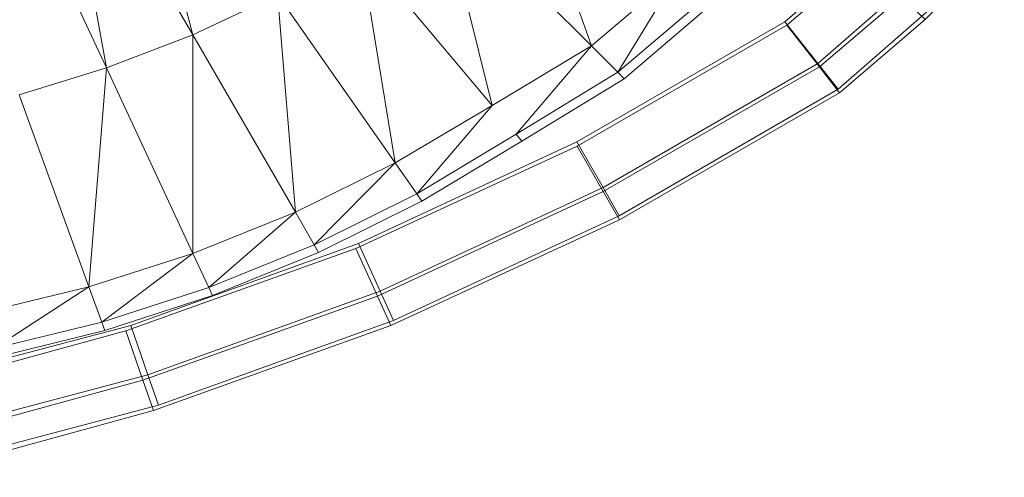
# Model space of a CAD drawing. Header units: metres. Extents: x 391.1 to 430.4, y 12.7 to 28.4.
# Tile 114 of 168: x 407.9349 to 408.0648, y 26.2733 to 26.3337. Entities that reach past the tile are written whole.
import ezdxf

# ---------------------------------------------------------------- set-up
doc = ezdxf.new("R2010")
doc.units = ezdxf.units.M
doc.layers.add('A-DETL-____-MBND', color=7, linetype='Continuous', lineweight=18)

# ---------------------------------------------------------------- blocks, each defined once
blk = doc.blocks.new('Family - Inodor PB-155487-02_PCI_P0')
at = {"layer": 'A-DETL-____-MBND', "color": 253, "true_color": 0xaaaaaa}
for p, q in [((0.57169, 0.11317), (0.58079, 0.07896)), ((0.58079, 0.07896), (0.56314, 0.10952)), ((0.56314, 0.10952), (0.5694, 0.07457)), ((0.5694, 0.07457), (0.55451, 0.1065)), ((0.62337, 0.10559), (0.63337, 0.0775)), ((0.63337, 0.0775), (0.61336, 0.09751)), ((0.61336, 0.09751), (0.62027, 0.06963)), ((0.6774, 0.08095), (0.68784, 0.09176)), ((0.6774, 0.08095), (0.68784, 0.09176)), ((0.62027, 0.06963), (0.60285, 0.09039)), ((0.60285, 0.09039), (0.60749, 0.06204)), ((0.6589, 0.08065), (0.66938, 0.08979)), ((0.6589, 0.08065), (0.66938, 0.08979)), ((0.6589, 0.08065), (0.66938, 0.08979)), ((0.66938, 0.08979), (0.6589, 0.08065)), ((0.65915, 0.08023), (0.6692, 0.08882)), ((0.65915, 0.08023), (0.6692, 0.08882)), ((0.64505, 0.08739), (0.63337, 0.0775)), ((0.63687, 0.074), (0.64505, 0.08739)), ((0.67448, 0.08497), (0.66324, 0.07516)), ((0.67448, 0.08497), (0.66324, 0.07516)), ((0.59196, 0.08422), (0.58079, 0.07896)), ((0.60749, 0.06204), (0.59196, 0.08422)), ((0.59196, 0.08422), (0.59431, 0.05554)), ((0.64884, 0.08421), (0.63687, 0.074)), ((0.64975, 0.08345), (0.6377, 0.07316)), ((0.66346, 0.07472), (0.67427, 0.08395)), ((0.66346, 0.07472), (0.67427, 0.08395)), ((0.67427, 0.08395), (0.6774, 0.08095)), ((0.6774, 0.08095), (0.67427, 0.08395)), ((0.67764, 0.08198), (0.66592, 0.07176)), ((0.67764, 0.08198), (0.66592, 0.07176)), ((0.63146, 0.06481), (0.6589, 0.08065)), ((0.63146, 0.06481), (0.6589, 0.08065)), ((0.63146, 0.06481), (0.6589, 0.08065)), ((0.6589, 0.08065), (0.63146, 0.06481)), ((0.6589, 0.08065), (0.66324, 0.07516)), ((0.66324, 0.07516), (0.6589, 0.08065)), ((0.66612, 0.07131), (0.6774, 0.08095)), ((0.66612, 0.07131), (0.6774, 0.08095)), ((0.63148, 0.06427), (0.65915, 0.08023)), ((0.63148, 0.06427), (0.65915, 0.08023)), ((0.65915, 0.08023), (0.66346, 0.07472)), ((0.66346, 0.07472), (0.65915, 0.08023)), ((0.58079, 0.07896), (0.5694, 0.07457)), ((0.59431, 0.05554), (0.58079, 0.07896)), ((0.58079, 0.07896), (0.5808, 0.05012)), ((0.63337, 0.0775), (0.62027, 0.06963)), ((0.62345, 0.06584), (0.63337, 0.0775)), ((0.63687, 0.074), (0.63337, 0.0775)), ((0.5694, 0.07457), (0.55786, 0.07104)), ((0.5694, 0.07457), (0.56708, 0.04571)), ((0.5808, 0.05012), (0.5694, 0.07457)), ((0.66324, 0.07516), (0.63492, 0.05881)), ((0.66324, 0.07516), (0.63492, 0.05881)), ((0.63493, 0.05826), (0.66346, 0.07472)), ((0.63493, 0.05826), (0.66346, 0.07472)), ((0.66324, 0.07516), (0.66592, 0.07176)), ((0.66592, 0.07176), (0.66324, 0.07516)), ((0.66346, 0.07472), (0.66612, 0.07131)), ((0.66612, 0.07131), (0.66346, 0.07472)), ((0.63687, 0.074), (0.62345, 0.06584)), ((0.6377, 0.07316), (0.62421, 0.06494)), ((0.6377, 0.07316), (0.63687, 0.074)), ((0.66592, 0.07176), (0.63705, 0.05509)), ((0.66592, 0.07176), (0.63705, 0.05509)), ((0.56708, 0.04571), (0.55786, 0.07104)), ((0.63706, 0.05455), (0.66612, 0.07131)), ((0.63706, 0.05455), (0.66612, 0.07131)), ((0.62027, 0.06963), (0.60749, 0.06204)), ((0.61033, 0.05799), (0.62027, 0.06963)), ((0.62345, 0.06584), (0.61033, 0.05799)), ((0.62421, 0.06494), (0.62345, 0.06584)), ((0.6023, 0.05077), (0.63148, 0.06427)), ((0.6023, 0.05077), (0.63148, 0.06427)), ((0.60263, 0.05143), (0.63146, 0.06481)), ((0.60263, 0.05143), (0.63146, 0.06481)), ((0.60263, 0.05143), (0.63146, 0.06481)), ((0.63146, 0.06481), (0.60263, 0.05143)), ((0.62421, 0.06494), (0.61101, 0.05702)), ((0.63146, 0.06481), (0.63492, 0.05881)), ((0.63492, 0.05881), (0.63146, 0.06481)), ((0.63148, 0.06427), (0.63493, 0.05826)), ((0.63493, 0.05826), (0.63148, 0.06427)), ((0.60749, 0.06204), (0.59431, 0.05554)), ((0.59678, 0.05125), (0.60749, 0.06204)), ((0.61033, 0.05799), (0.60749, 0.06204)), ((0.63492, 0.05881), (0.60549, 0.04515)), ((0.63492, 0.05881), (0.60549, 0.04515)), ((0.63492, 0.05881), (0.63705, 0.05509)), ((0.63705, 0.05509), (0.63492, 0.05881)), ((0.61033, 0.05799), (0.59678, 0.05125)), ((0.60515, 0.04449), (0.63493, 0.05826)), ((0.60515, 0.04449), (0.63493, 0.05826)), ((0.61101, 0.05702), (0.61033, 0.05799)), ((0.63493, 0.05826), (0.63706, 0.05455)), ((0.63706, 0.05455), (0.63493, 0.05826)), ((0.61101, 0.05702), (0.59737, 0.05023)), ((0.59431, 0.05554), (0.5808, 0.05012)), ((0.58289, 0.04563), (0.59431, 0.05554)), ((0.59678, 0.05125), (0.59431, 0.05554)), ((0.63705, 0.05509), (0.60725, 0.04126)), ((0.63705, 0.05509), (0.60725, 0.04126)), ((0.60692, 0.0406), (0.63706, 0.05455)), ((0.60692, 0.0406), (0.63706, 0.05455)), ((0.57194, 0.03989), (0.6023, 0.05077)), ((0.57194, 0.03989), (0.6023, 0.05077)), ((0.57262, 0.04061), (0.60263, 0.05143)), ((0.57262, 0.04061), (0.60263, 0.05143)), ((0.57262, 0.04061), (0.60263, 0.05143)), ((0.60263, 0.05143), (0.57262, 0.04061)), ((0.59678, 0.05125), (0.58289, 0.04563)), ((0.59737, 0.05023), (0.59678, 0.05125)), ((0.6023, 0.05077), (0.60515, 0.04449)), ((0.60515, 0.04449), (0.6023, 0.05077)), ((0.60263, 0.05143), (0.60549, 0.04515)), ((0.60549, 0.04515), (0.60263, 0.05143)), ((0.5808, 0.05012), (0.56708, 0.04571)), ((0.5808, 0.05012), (0.56877, 0.04106)), ((0.58289, 0.04563), (0.5808, 0.05012)), ((0.59737, 0.05023), (0.5834, 0.04456)), ((0.56708, 0.04571), (0.55318, 0.04232)), ((0.56708, 0.04571), (0.55446, 0.03754)), ((0.56877, 0.04106), (0.56708, 0.04571)), ((0.58289, 0.04563), (0.56877, 0.04106)), ((0.5834, 0.04456), (0.58289, 0.04563)), ((0.5834, 0.04456), (0.56917, 0.03995)), ((0.57421, 0.0334), (0.60515, 0.04449)), ((0.57421, 0.0334), (0.60515, 0.04449)), ((0.60549, 0.04515), (0.57486, 0.0341)), ((0.60549, 0.04515), (0.57486, 0.0341)), ((0.60515, 0.04449), (0.60692, 0.0406)), ((0.60692, 0.0406), (0.60515, 0.04449)), ((0.60549, 0.04515), (0.60725, 0.04126)), ((0.60725, 0.04126), (0.60549, 0.04515)), ((0.54169, 0.03244), (0.57262, 0.04061)), ((0.54169, 0.03244), (0.57262, 0.04061)), ((0.54169, 0.03244), (0.57262, 0.04061)), ((0.57262, 0.04061), (0.54169, 0.03244)), ((0.56877, 0.04106), (0.55446, 0.03754)), ((0.56917, 0.03995), (0.56877, 0.04106)), ((0.57262, 0.04061), (0.57486, 0.0341)), ((0.57486, 0.0341), (0.57262, 0.04061)), ((0.57561, 0.02938), (0.60692, 0.0406)), ((0.57561, 0.02938), (0.60692, 0.0406)), ((0.60725, 0.04126), (0.57625, 0.03008)), ((0.60725, 0.04126), (0.57625, 0.03008)), ((0.54073, 0.03138), (0.57194, 0.03989)), ((0.54073, 0.03138), (0.57194, 0.03989)), ((0.56917, 0.03995), (0.55477, 0.03639)), ((0.57194, 0.03989), (0.57421, 0.0334)), ((0.57421, 0.0334), (0.57194, 0.03989)), ((0.57486, 0.0341), (0.5433, 0.02577)), ((0.57486, 0.0341), (0.5433, 0.02577)), ((0.57486, 0.0341), (0.57625, 0.03008)), ((0.57625, 0.03008), (0.57486, 0.0341)), ((0.54235, 0.02471), (0.57421, 0.0334)), ((0.54235, 0.02471), (0.57421, 0.0334)), ((0.57421, 0.0334), (0.57561, 0.02938)), ((0.57561, 0.02938), (0.57421, 0.0334)), ((0.57625, 0.03008), (0.5443, 0.02165)), ((0.57625, 0.03008), (0.5443, 0.02165)), ((0.54336, 0.02059), (0.57561, 0.02938)), ((0.54336, 0.02059), (0.57561, 0.02938))]:
    blk.add_line(p, q, dxfattribs=at)
blk = doc.blocks.new('LONDR55-XX_ZZ-ARQ-CAA-M3D-Londres55_ifc-1-02_PCI_P0')
at = {"layer": 'A-DETL-____-MBND', "color": 253, "lineweight": 18, "true_color": 0xaaaaaa}
blk.add_blockref('Family - Inodor PB-155487-02_PCI_P0', (407.37693, 26.25274), dxfattribs=at)

msp = doc.modelspace()

# ---------------------------------------------------------------- block references
at = {"lineweight": 5}
msp.add_blockref('LONDR55-XX_ZZ-ARQ-CAA-M3D-Londres55_ifc-1-02_PCI_P0', (0, 0), dxfattribs=at)

doc.saveas('drawing.dxf')
